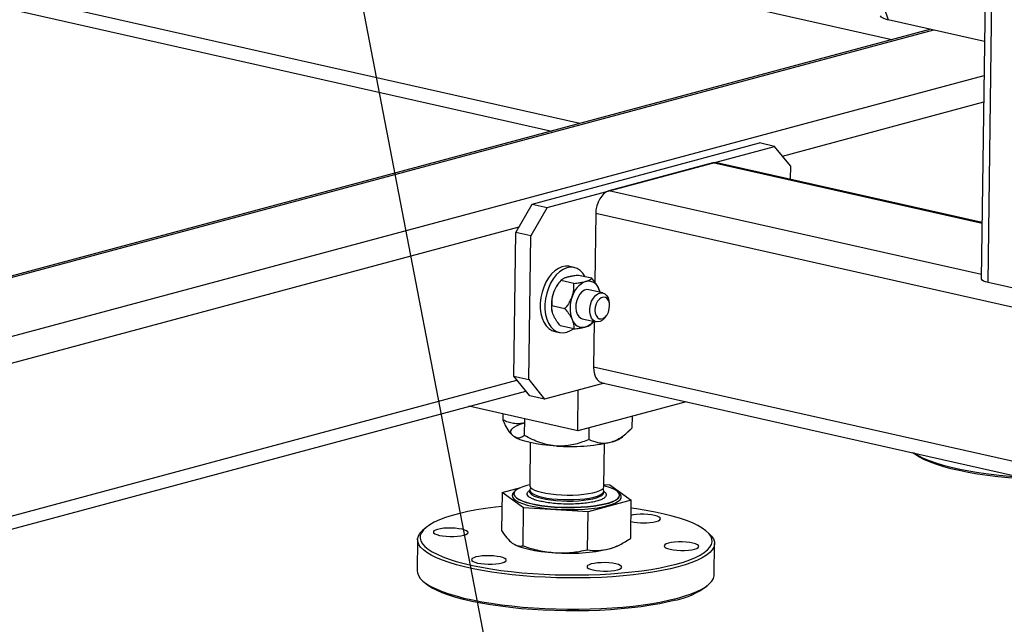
# Model space of a CAD drawing. Header units: millimetres. Extents: x 5 to 589, y 5 to 415.
# Tile 63 of 85: x 477 to 496, y 217 to 228. Entities that reach past the tile are written whole.
import ezdxf

# ---------------------------------------------------------------- set-up
doc = ezdxf.new("R2010")
doc.units = ezdxf.units.MM
doc.layers.add('TRAIT-FORT', color=4, linetype='Continuous', lineweight=25)
doc.dimstyles.new('SLDDIMSTYLE4', dxfattribs={"dimtxt": 0.18, "dimasz": 2, "dimexe": 0, "dimexo": 0.0625, "dimgap": 0, "dimtad": 0, "dimtih": 1, "dimtoh": 1, "dimdec": 0, "dimrnd": 1e-09, "dimzin": 0, "dimdsep": 46, "dimtxsty": 'Standard', "dimblk1": 'NONE', "dimblk2": 'NONE', "dimsah": 1, "dimcen": 0.09, "dimadec": 0, "dimazin": 0, "dimtfac": 2, "dimtdec": 0, "dimtofl": 0, "dimtmove": 0, "dimatfit": 3, "dimldrblk": 'NONE', "dimfxl": 1, "dimfrac": 2, "dimtolj": 1, "dimtzin": 0, "dimarcsym": 0})

# ---------------------------------------------------------------- blocks, each defined once
blk = doc.blocks.new('_None')

msp = doc.modelspace()

# ---------------------------------------------------------------- linework, layer by layer
at = {"layer": 'TRAIT-FORT', "color": 4, "linetype": 'Continuous', "lineweight": 25}
for p, q in [((487.49, 245.327), (493.438, 228.415)), ((495.413, 243.485), (495.146, 223.653)), ((495.271, 223.584), (495.538, 243.416)), ((493.504, 228.046), (476.157, 231.954)), ((487.775, 226.508), (476.119, 229.133)), ((476.031, 228.898), (487.259, 226.369)), ((495.205, 228.017), (493.438, 228.415)), ((494.22, 228.239), (473.501, 222.674)), ((473.509, 222.651), (494.271, 228.227)), ((465.391, 219.386), (495.196, 227.392)), ((491.493, 225.91), (495.19, 226.903)), ((486.899, 225.028), (491.075, 226.149)), ((487.174, 224.966), (491.349, 226.087)), ((491.349, 226.087), (491.075, 226.149)), ((491.641, 225.727), (491.349, 226.087)), ((490.216, 225.783), (488.307, 225.27)), ((495.16, 224.669), (490.216, 225.783)), ((495.16, 224.688), (490.291, 225.785)), ((491.641, 225.727), (491.638, 225.482)), ((495.147, 223.73), (488.307, 225.27)), ((486.595, 224.507), (486.899, 225.028)), ((487.174, 224.966), (486.87, 224.445)), ((486.899, 225.028), (487.174, 224.966)), ((488.064, 224.854), (488.047, 223.592)), ((529.29, 215.568), (488.064, 224.854)), ((465.422, 218.908), (486.656, 224.611)), ((486.56, 221.863), (486.595, 224.507)), ((486.87, 224.445), (486.595, 224.507)), ((486.834, 221.801), (486.87, 224.445)), ((487.669, 223.862), (487.583, 223.882)), ((487.992, 223.663), (487.75, 223.717)), ((487.386, 223.576), (487.37, 223.554)), ((487.665, 223.568), (487.422, 223.622)), ((497.466, 223.089), (495.271, 223.584)), ((488.194, 223.395), (487.937, 223.453)), ((487.499, 223.103), (487.257, 223.158)), ((488.315, 223.208), (488.307, 223.25)), ((487.261, 223.072), (487.263, 223.062)), ((488.238, 222.945), (488.264, 222.979)), ((487.662, 222.733), (487.419, 222.787)), ((487.817, 222.92), (488.074, 222.862)), ((488.023, 222.875), (487.989, 222.828)), ((488.037, 222.871), (488.026, 222.033)), ((487.313, 222.684), (487.399, 222.665)), ((529.253, 212.747), (488.026, 222.033)), ((465.385, 216.087), (486.618, 221.79)), ((486.56, 221.863), (486.834, 221.801)), ((486.852, 221.502), (486.56, 221.863)), ((486.834, 221.801), (487.126, 221.44)), ((488.221, 221.734), (487.126, 221.44)), ((488.184, 221.742), (529.411, 212.456)), ((465.357, 215.839), (486.779, 221.592)), ((487.735, 220.861), (487.745, 221.606)), ((487.126, 221.44), (486.852, 221.502)), ((489.725, 221.395), (487.735, 220.861)), ((487.735, 220.861), (485.733, 221.312)), ((486.364, 221.057), (486.366, 221.169)), ((486.757, 220.773), (486.761, 221.08)), ((488.734, 220.915), (488.737, 221.13)), ((487.942, 220.702), (487.945, 220.917)), ((488.558, 220.751), (488.676, 220.859)), ((486.531, 220.781), (486.534, 220.778)), ((486.863, 220.645), (486.852, 219.856)), ((488.215, 219.837), (488.226, 220.626)), ((486.346, 219.728), (486.337, 219.03)), ((486.346, 219.728), (486.688, 219.82)), ((486.739, 219.444), (486.346, 219.728)), ((486.561, 219.705), (486.561, 219.701)), ((486.574, 219.742), (486.562, 219.732)), ((486.851, 219.772), (486.85, 219.745)), ((488.214, 219.727), (488.214, 219.754)), ((488.214, 219.727), (488.214, 219.727)), ((488.216, 219.876), (488.323, 219.87)), ((488.323, 219.87), (488.716, 219.586)), ((488.502, 219.706), (488.49, 219.717)), ((488.716, 219.586), (487.924, 219.373)), ((488.502, 219.675), (488.502, 219.679)), ((488.707, 218.887), (488.716, 219.586)), ((486.73, 218.746), (486.739, 219.444)), ((487.924, 219.373), (486.739, 219.444)), ((487.915, 218.674), (487.924, 219.373)), ((484.928, 219.068), (484.883, 219.027)), ((490.161, 218.957), (490.118, 218.998)), ((484.793, 218.861), (484.785, 218.288)), ((486.57, 218.774), (486.579, 218.769)), ((488.459, 218.744), (488.493, 218.76)), ((490.239, 218.214), (490.247, 218.787)), ((484.871, 218.118), (484.915, 218.076)), ((490.104, 218.007), (490.149, 218.047))]:
    msp.add_line(p, q, dxfattribs=at)
at = {"layer": 'TRAIT-FORT', "color": 4, "linetype": 'Continuous', "lineweight": 25, "flags": 128}
for points in [[(490.291, 225.785), (490.262, 225.789), (490.216, 225.783)], [(488.307, 225.27), (488.26, 225.251), (488.215, 225.219), (488.174, 225.175), (488.137, 225.122), (488.107, 225.06), (488.084, 224.993), (488.069, 224.924), (488.064, 224.854)], [(487.583, 223.882), (487.576, 223.883), (487.512, 223.887), (487.445, 223.875), (487.379, 223.846), (487.315, 223.802), (487.254, 223.744), (487.199, 223.674), (487.15, 223.592), (487.11, 223.503), (487.078, 223.407), (487.057, 223.308), (487.047, 223.208), (487.047, 223.11), (487.059, 223.017), (487.081, 222.931), (487.113, 222.855), (487.154, 222.791), (487.203, 222.74), (487.259, 222.703), (487.313, 222.684)], [(487.87, 223.69), (487.869, 223.692), (487.828, 223.756), (487.779, 223.807), (487.723, 223.843), (487.662, 223.864), (487.597, 223.868), (487.531, 223.856), (487.465, 223.827), (487.4, 223.783), (487.34, 223.725), (487.284, 223.654), (487.236, 223.573), (487.195, 223.483), (487.164, 223.388), (487.143, 223.288), (487.132, 223.189), (487.133, 223.091), (487.144, 222.998), (487.167, 222.912), (487.199, 222.836), (487.24, 222.771), (487.289, 222.72), (487.345, 222.684), (487.406, 222.664), (487.471, 222.66), (487.537, 222.672), (487.603, 222.701), (487.655, 222.734)], [(495.271, 223.584), (495.222, 223.597), (495.184, 223.612), (495.159, 223.629), (495.147, 223.646), (495.146, 223.653)], [(487.937, 223.453), (487.9, 223.455), (487.856, 223.442), (487.812, 223.413), (487.773, 223.369), (487.74, 223.315), (487.716, 223.252), (487.701, 223.185), (487.698, 223.118), (487.707, 223.056), (487.725, 223.001), (487.754, 222.959), (487.79, 222.93), (487.817, 222.92)], [(488.238, 222.945), (488.229, 222.934), (488.189, 222.894), (488.145, 222.869), (488.1, 222.86), (488.057, 222.868), (488.019, 222.892), (487.989, 222.932), (487.968, 222.983), (487.957, 223.044), (487.957, 223.11), (487.968, 223.177), (487.99, 223.242), (488.021, 223.299), (488.059, 223.345), (488.102, 223.378), (488.146, 223.395), (488.19, 223.395), (488.231, 223.379), (488.265, 223.347), (488.292, 223.301), (488.307, 223.25)], [(488.32, 223.156), (488.315, 223.21), (488.299, 223.257), (488.274, 223.292), (488.242, 223.313), (488.206, 223.318), (488.167, 223.307), (488.131, 223.281), (488.098, 223.241), (488.073, 223.191), (488.057, 223.135), (488.051, 223.078), (488.057, 223.024), (488.072, 222.977), (488.097, 222.942), (488.129, 222.921), (488.166, 222.916), (488.204, 222.927), (488.241, 222.953), (488.273, 222.993), (488.298, 223.043), (488.314, 223.099), (488.32, 223.156)], [(488.144, 223.406), (488.139, 223.422), (488.123, 223.466)], [(488.026, 222.033), (488.029, 221.965), (488.042, 221.903), (488.063, 221.848), (488.092, 221.802), (488.128, 221.768), (488.169, 221.747), (488.184, 221.742)], [(486.558, 220.758), (486.523, 220.791), (486.504, 220.825), (486.504, 220.858), (486.521, 220.891), (486.556, 220.923), (486.607, 220.953), (486.675, 220.981), (486.758, 221.007)], [(487.347, 220.581), (487.215, 220.591), (487.089, 220.605), (486.97, 220.623), (486.861, 220.645), (486.764, 220.67), (486.68, 220.697), (486.611, 220.727), (486.558, 220.758)], [(496.071, 219.966), (496.049, 219.967), (495.845, 219.979), (495.644, 219.995), (495.449, 220.015), (495.259, 220.039), (495.077, 220.065), (494.903, 220.095), (494.738, 220.129), (494.584, 220.165), (494.441, 220.203), (494.31, 220.245), (494.192, 220.288), (494.088, 220.333), (493.998, 220.38), (493.923, 220.429), (493.885, 220.458)], [(493.902, 220.454), (493.904, 220.453), (493.984, 220.405), (494.079, 220.358), (494.188, 220.313), (494.311, 220.27), (494.445, 220.23), (494.592, 220.191), (494.75, 220.156), (494.918, 220.123), (495.094, 220.094), (495.279, 220.068), (495.471, 220.045), (495.668, 220.026), (495.87, 220.01), (495.875, 220.01)], [(486.562, 219.732), (486.539, 219.703), (486.529, 219.672), (486.536, 219.641), (486.559, 219.609), (486.598, 219.579), (486.653, 219.55), (486.722, 219.523), (486.804, 219.497), (486.898, 219.475), (487.003, 219.455), (487.116, 219.439), (487.236, 219.426), (487.361, 219.418), (487.489, 219.413), (487.617, 219.412), (487.744, 219.415), (487.867, 219.422), (487.985, 219.433), (488.096, 219.447), (488.197, 219.465), (488.287, 219.487)], [(486.561, 219.701), (486.563, 219.687), (486.577, 219.657), (486.608, 219.627), (486.653, 219.598), (486.713, 219.571), (486.786, 219.545), (486.872, 219.522), (486.968, 219.502), (487.074, 219.484), (487.187, 219.47), (487.306, 219.46), (487.428, 219.453), (487.553, 219.45), (487.676, 219.451), (487.798, 219.456), (487.915, 219.465), (488.026, 219.477), (488.129, 219.493), (488.222, 219.512), (488.303, 219.534), (488.372, 219.558), (488.427, 219.585), (488.468, 219.613), (488.493, 219.643), (488.502, 219.673), (488.502, 219.675)], [(486.852, 219.87), (486.799, 219.857), (486.724, 219.834), (486.662, 219.808), (486.614, 219.781), (486.581, 219.752), (486.564, 219.722), (486.563, 219.692), (486.577, 219.661), (486.608, 219.631), (486.653, 219.602), (486.713, 219.575), (486.786, 219.55), (486.872, 219.526), (486.968, 219.506), (487.074, 219.489), (487.187, 219.475), (487.306, 219.464), (487.428, 219.457), (487.553, 219.455), (487.676, 219.456), (487.798, 219.461), (487.915, 219.469), (488.026, 219.482), (488.129, 219.498), (488.222, 219.517), (488.303, 219.538), (488.372, 219.563), (488.427, 219.589), (488.468, 219.618), (488.493, 219.647), (488.502, 219.677), (488.495, 219.708), (488.473, 219.738), (488.435, 219.767), (488.382, 219.796), (488.315, 219.822), (488.236, 219.846), (488.216, 219.852)], [(486.851, 219.747), (486.851, 219.736), (486.865, 219.711), (486.893, 219.686), (486.937, 219.662), (486.995, 219.64), (487.066, 219.621), (487.147, 219.604), (487.237, 219.59), (487.334, 219.579), (487.436, 219.572), (487.541, 219.569), (487.645, 219.57), (487.746, 219.575), (487.842, 219.584), (487.931, 219.596), (488.011, 219.611), (488.079, 219.63), (488.135, 219.651), (488.177, 219.674), (488.203, 219.698), (488.214, 219.723), (488.214, 219.728)], [(486.852, 219.856), (486.853, 219.847), (486.866, 219.821), (486.895, 219.796), (486.939, 219.772), (486.997, 219.75), (487.067, 219.731), (487.148, 219.714), (487.239, 219.7), (487.336, 219.689), (487.438, 219.683), (487.542, 219.68), (487.646, 219.681), (487.747, 219.685), (487.844, 219.694), (487.933, 219.706), (488.012, 219.722), (488.081, 219.74), (488.137, 219.761), (488.178, 219.784), (488.205, 219.808), (488.215, 219.833), (488.215, 219.837)], [(486.873, 219.814), (486.867, 219.807), (486.852, 219.782), (486.854, 219.757), (486.871, 219.731), (486.903, 219.707), (486.951, 219.683), (487.012, 219.662), (487.085, 219.643)], [(487.085, 219.643), (487.169, 219.626), (487.261, 219.613), (487.36, 219.604), (487.463, 219.598), (487.567, 219.596), (487.671, 219.598), (487.771, 219.604), (487.866, 219.613), (487.952, 219.626), (488.03, 219.642), (488.095, 219.662), (488.147, 219.683), (488.185, 219.706), (488.208, 219.731), (488.214, 219.756), (488.205, 219.782), (488.193, 219.796)], [(488.287, 219.487), (488.365, 219.51), (488.43, 219.537), (488.479, 219.565), (488.513, 219.595), (488.531, 219.626), (488.532, 219.657), (488.517, 219.689), (488.502, 219.706)], [(486.343, 219.472), (486.221, 219.458), (486.043, 219.434), (485.874, 219.406), (485.715, 219.376), (485.567, 219.342), (485.43, 219.305), (485.306, 219.266), (485.196, 219.224), (485.099, 219.18), (485.017, 219.135), (484.95, 219.087), (484.899, 219.039), (484.863, 218.989), (484.843, 218.939), (484.84, 218.888), (484.852, 218.837), (484.881, 218.786), (484.925, 218.736), (484.985, 218.687), (485.06, 218.638), (485.15, 218.591), (485.255, 218.546), (485.373, 218.503), (485.503, 218.461), (485.646, 218.423), (485.801, 218.387), (485.965, 218.353), (486.139, 218.323), (486.321, 218.297), (486.511, 218.273), (486.706, 218.254), (486.907, 218.237), (487.111, 218.225), (487.318, 218.217), (487.525, 218.212), (487.733, 218.212), (487.94, 218.215), (488.144, 218.222), (488.344, 218.234), (488.539, 218.249), (488.728, 218.267), (488.91, 218.29), (489.084, 218.315), (489.248, 218.345), (489.402, 218.377), (489.544, 218.412), (489.544, 218.412)], [(489.544, 218.412), (489.674, 218.45), (489.792, 218.491), (489.895, 218.533), (489.985, 218.578), (490.059, 218.625), (490.119, 218.673), (490.162, 218.722), (490.19, 218.772), (490.202, 218.823), (490.197, 218.873), (490.177, 218.924), (490.14, 218.975), (490.088, 219.025), (490.02, 219.074), (489.938, 219.121), (489.84, 219.168), (489.729, 219.212), (489.605, 219.254), (489.468, 219.294), (489.319, 219.332), (489.159, 219.366), (488.99, 219.398), (488.812, 219.426), (488.714, 219.44)], [(489.177, 219.194), (489.218, 219.208), (489.244, 219.224), (489.255, 219.241), (489.25, 219.259), (489.229, 219.276), (489.194, 219.291), (489.146, 219.305), (489.087, 219.315), (489.021, 219.322), (488.951, 219.326), (488.88, 219.326), (488.811, 219.322), (488.75, 219.314), (488.712, 219.306)], [(489.578, 218.36), (489.435, 218.325), (489.281, 218.292), (489.116, 218.263), (488.942, 218.237), (488.76, 218.214), (488.57, 218.195), (488.375, 218.18), (488.174, 218.168), (487.969, 218.161), (487.762, 218.157), (487.553, 218.157), (487.344, 218.161), (487.137, 218.169), (486.931, 218.18), (486.729, 218.196), (486.532, 218.215), (486.34, 218.238), (486.155, 218.264), (485.978, 218.293), (485.811, 218.326), (485.653, 218.361), (485.506, 218.4), (485.372, 218.44), (485.249, 218.483), (485.14, 218.528), (485.045, 218.575), (484.965, 218.623), (484.899, 218.672), (484.849, 218.723), (484.815, 218.774), (484.796, 218.825), (484.794, 218.876), (484.807, 218.927), (484.837, 218.977), (484.882, 219.026), (484.883, 219.027)], [(485.641, 218.941), (485.682, 218.955), (485.708, 218.971), (485.719, 218.988), (485.714, 219.006), (485.694, 219.023), (485.658, 219.038), (485.61, 219.052), (485.551, 219.062), (485.485, 219.07), (485.415, 219.073), (485.344, 219.073), (485.276, 219.069), (485.214, 219.061), (485.161, 219.05), (485.121, 219.036), (485.094, 219.02), (485.084, 219.003), (485.088, 218.985), (485.109, 218.968), (485.144, 218.953), (485.193, 218.939), (485.251, 218.929), (485.317, 218.922), (485.388, 218.918), (485.459, 218.918), (485.527, 218.922), (485.589, 218.93), (485.641, 218.941)], [(489.88, 218.686), (489.92, 218.7), (489.947, 218.716), (489.958, 218.733), (489.953, 218.751), (489.932, 218.767), (489.897, 218.783), (489.849, 218.796), (489.79, 218.807), (489.724, 218.814), (489.653, 218.818), (489.582, 218.818), (489.514, 218.813), (489.452, 218.806), (489.4, 218.795), (489.359, 218.781), (489.333, 218.765), (489.322, 218.748), (489.327, 218.73), (489.348, 218.713), (489.383, 218.698), (489.431, 218.684), (489.49, 218.674), (489.556, 218.666), (489.626, 218.663), (489.697, 218.663), (489.766, 218.667), (489.827, 218.675), (489.88, 218.686)], [(490.161, 218.957), (490.191, 218.925), (490.225, 218.874), (490.244, 218.823), (490.246, 218.772), (490.233, 218.721), (490.203, 218.671), (490.158, 218.622), (490.098, 218.574), (490.022, 218.527), (489.931, 218.482), (489.827, 218.439), (489.709, 218.399), (489.578, 218.36)], [(486.579, 218.769), (486.585, 218.766), (486.654, 218.736), (486.738, 218.709), (486.835, 218.684), (486.943, 218.662), (487.062, 218.644), (487.189, 218.63), (487.321, 218.62)], [(488.309, 218.69), (488.392, 218.716), (488.459, 218.744)], [(486.344, 218.433), (486.385, 218.447), (486.411, 218.463), (486.422, 218.48), (486.417, 218.498), (486.396, 218.515), (486.361, 218.53), (486.313, 218.544), (486.254, 218.554), (486.188, 218.561), (486.118, 218.565), (486.046, 218.565), (485.978, 218.561), (485.916, 218.553), (485.864, 218.542), (485.823, 218.528), (485.797, 218.512), (485.786, 218.495), (485.791, 218.477), (485.812, 218.46), (485.847, 218.445), (485.895, 218.431), (485.954, 218.421), (486.02, 218.414), (486.09, 218.41), (486.162, 218.41), (486.23, 218.414), (486.292, 218.422), (486.344, 218.433)], [(488.463, 218.306), (488.504, 218.32), (488.53, 218.336), (488.541, 218.353), (488.536, 218.37), (488.515, 218.387), (488.48, 218.403), (488.432, 218.416), (488.373, 218.427), (488.307, 218.434), (488.237, 218.438), (488.166, 218.437), (488.097, 218.433), (488.036, 218.425), (487.983, 218.414), (487.943, 218.4), (487.916, 218.384), (487.905, 218.367), (487.91, 218.35), (487.931, 218.333), (487.966, 218.317), (488.014, 218.304), (488.073, 218.293), (488.139, 218.286), (488.21, 218.282), (488.281, 218.283), (488.349, 218.287), (488.411, 218.295), (488.463, 218.306)], [(484.785, 218.288), (484.789, 218.252), (484.807, 218.201), (484.842, 218.15), (484.892, 218.1), (484.957, 218.05), (485.038, 218.002), (485.133, 217.955), (485.242, 217.91), (485.364, 217.867), (485.499, 217.827), (485.645, 217.788), (485.803, 217.753), (485.971, 217.72), (486.147, 217.691), (486.332, 217.665), (486.524, 217.642), (486.721, 217.623), (486.923, 217.607), (487.129, 217.596), (487.337, 217.588), (487.546, 217.584), (487.754, 217.584), (487.961, 217.588), (488.166, 217.595), (488.367, 217.607), (488.563, 217.622), (488.752, 217.641), (488.934, 217.664), (489.108, 217.69), (489.273, 217.72), (489.427, 217.752), (489.57, 217.787)], [(489.535, 217.751), (489.393, 217.716), (489.239, 217.684), (489.075, 217.654), (488.901, 217.629), (488.72, 217.606), (488.53, 217.587), (488.335, 217.572), (488.135, 217.561), (487.931, 217.554), (487.724, 217.551), (487.517, 217.551), (487.309, 217.556), (487.102, 217.564), (486.898, 217.576), (486.698, 217.592), (486.502, 217.612), (486.313, 217.636), (486.13, 217.662), (485.956, 217.692), (485.792, 217.726), (485.637, 217.762), (485.494, 217.8), (485.364, 217.842), (485.246, 217.885), (485.141, 217.93), (485.051, 217.977), (484.976, 218.026), (484.916, 218.075), (484.915, 218.076)], [(489.57, 217.787), (489.701, 217.826), (489.819, 217.866), (489.924, 217.909), (490.014, 217.954), (490.09, 218.001), (490.15, 218.049), (490.196, 218.098), (490.225, 218.148), (490.238, 218.199), (490.239, 218.214)]]:
    msp.add_lwpolyline(points, dxfattribs=at)
at = {"layer": 'TRAIT-FORT', "color": 4, "linetype": 'Continuous', "lineweight": 25}
for centre, radius, start, end in [((487.837, 223.212), 0.58, 143.7727, 160.9245), ((488.043, 223.212), 0.425, 112.6889, 164.6552), ((487.928, 223.406), 0.204, 17.228, 104.0583), ((487.887, 223.184), 0.636, 159.9652, 190.1409), ((488.182, 223.113), 0.589, 159.0248, 200.5602), ((487.826, 222.967), 0.204, 197.228, 284.0583), ((487.769, 223.078), 0.326, 289.0309, 321.375), ((487.605, 223.928), 3.357, 265.6039, 282.5791), ((488.233, 221.178), 0.537, 281.0888, 307.2905), ((488.949, 220.235), 1.066, 257.08, 282.3651), ((487.578, 221.967), 3.357, 265.6039, 282.5791), ((489.244, 219.162), 1.44, 281.6808, 306.6986)]:
    msp.add_arc(centre, radius, start, end, dxfattribs=at)
msp.add_ellipse((493.677, 228.479), major_axis=(0.39, -0.017), ratio=0.23868, start_param=3.2368, end_param=4.063376, dxfattribs=at)
for points, knots in [([(487.536, 223.681), (487.533, 223.68), (487.51, 223.674), (487.474, 223.66), (487.446, 223.643), (487.43, 223.63), (487.425, 223.625), (487.422, 223.622)], [0, 0, 0, 0, 0.048367, 0.399313, 0.762932, 0.881377, 1, 1, 1, 1]), ([(487.75, 223.717), (487.72, 223.714), (487.666, 223.708), (487.593, 223.696), (487.555, 223.686), (487.536, 223.681)], [0, 0, 0, 0, 0.370457, 0.681018, 1, 1, 1, 1]), ([(487.422, 223.622), (487.399, 223.593), (487.352, 223.534), (487.31, 223.457), (487.293, 223.411), (487.289, 223.401)], [0, 0, 0, 0, 0.432385, 0.879554, 1, 1, 1, 1]), ([(487.632, 223.324), (487.644, 223.366), (487.667, 223.448), (487.665, 223.528), (487.665, 223.568)], [0, 0, 0, 0, 0.504, 1, 1, 1, 1]), ([(487.665, 223.568), (487.683, 223.57), (487.73, 223.575), (487.802, 223.586), (487.852, 223.597), (487.876, 223.603), (487.879, 223.604)], [0, 0, 0, 0, 0.237039, 0.589019, 0.951631, 1, 1, 1, 1]), ([(487.879, 223.604), (487.895, 223.609), (487.929, 223.62), (487.966, 223.64), (487.983, 223.655), (487.992, 223.663)], [0, 0, 0, 0, 0.30999, 0.629546, 1, 1, 1, 1]), ([(488.123, 223.466), (488.106, 223.5), (488.072, 223.566), (488.018, 223.631), (487.992, 223.663)], [0, 0, 0, 0, 0.504, 1, 1, 1, 1]), ([(487.289, 223.401), (487.278, 223.36), (487.255, 223.277), (487.256, 223.197), (487.257, 223.158)], [0, 0, 0, 0, 0.504, 1, 1, 1, 1]), ([(487.499, 223.103), (487.515, 223.122), (487.538, 223.151), (487.566, 223.192), (487.593, 223.236), (487.613, 223.276), (487.627, 223.31), (487.631, 223.319), (487.632, 223.324)], [0, 0, 0, 0, 0.287529, 0.432261, 0.575448, 0.879653, 0.939787, 1, 1, 1, 1]), ([(488.142, 223.406), (488.139, 223.419), (488.136, 223.438), (488.127, 223.459), (488.123, 223.466)], [0, 0, 0, 0, 0.629052, 1, 1, 1, 1]), ([(487.288, 222.984), (487.277, 223.016), (487.254, 223.079), (487.256, 223.132), (487.257, 223.158)], [0, 0, 0, 0, 0.504, 1, 1, 1, 1]), ([(487.419, 222.787), (487.396, 222.815), (487.35, 222.872), (487.308, 222.939), (487.291, 222.976), (487.288, 222.984)], [0, 0, 0, 0, 0.432385, 0.879554, 1, 1, 1, 1]), ([(487.499, 223.103), (487.522, 223.075), (487.569, 223.018), (487.61, 222.951), (487.627, 222.914), (487.631, 222.907)], [0, 0, 0, 0, 0.432385, 0.879554, 1, 1, 1, 1]), ([(487.631, 222.907), (487.642, 222.875), (487.665, 222.811), (487.663, 222.759), (487.662, 222.733)], [0, 0, 0, 0, 0.504, 1, 1, 1, 1]), ([(487.876, 222.769), (487.892, 222.774), (487.926, 222.785), (487.963, 222.805), (487.98, 222.82), (487.989, 222.828)], [0, 0, 0, 0, 0.30999, 0.629546, 1, 1, 1, 1]), ([(487.662, 222.733), (487.68, 222.735), (487.727, 222.74), (487.798, 222.751), (487.849, 222.761), (487.873, 222.768), (487.876, 222.769)], [0, 0, 0, 0, 0.237039, 0.589019, 0.951631, 1, 1, 1, 1]), ([(486.558, 220.758), (486.555, 220.761), (486.526, 220.783), (486.473, 220.845), (486.413, 220.951), (486.377, 221.028), (486.364, 221.057)], [0, 0, 0, 0, 0.056672, 0.412929, 0.782233, 1, 1, 1, 1]), ([(486.758, 221.007), (486.724, 221), (486.654, 220.986), (486.553, 220.993), (486.456, 221.017), (486.395, 221.044), (486.364, 221.057)], [0, 0, 0, 0, 0.2495779, 0.5043641, 0.7510469, 1, 1, 1, 1]), ([(488.336, 220.651), (488.37, 220.663), (488.44, 220.686), (488.542, 220.748), (488.64, 220.825), (488.703, 220.885), (488.734, 220.915)], [0, 0, 0, 0, 0.249578, 0.504364, 0.751047, 1, 1, 1, 1]), ([(486.757, 220.773), (486.734, 220.758), (486.69, 220.731), (486.623, 220.723), (486.58, 220.746), (486.558, 220.758)], [0, 0, 0, 0, 0.3715706, 0.6815933, 1, 1, 1, 1]), ([(487.347, 220.581), (487.296, 220.586), (487.192, 220.597), (487.041, 220.641), (486.895, 220.7), (486.803, 220.749), (486.757, 220.773)], [0, 0, 0, 0, 0.249578, 0.504364, 0.751047, 1, 1, 1, 1]), ([(487.942, 220.702), (487.86, 220.67), (487.737, 220.621), (487.56, 220.587), (487.443, 220.577), (487.372, 220.58), (487.347, 220.581)], [0, 0, 0, 0, 0.4320454, 0.6543493, 0.8796534, 1, 1, 1, 1]), ([(487.942, 220.702), (487.996, 220.68), (488.077, 220.646), (488.194, 220.632), (488.272, 220.636), (488.319, 220.648), (488.336, 220.651)], [0, 0, 0, 0, 0.432045, 0.654349, 0.879653, 1, 1, 1, 1]), ([(487.054, 219.564), (487.023, 219.572), (486.957, 219.588), (486.881, 219.618), (486.827, 219.652), (486.801, 219.689), (486.808, 219.725), (486.826, 219.75), (486.849, 219.762), (486.851, 219.762)], [0, 0, 0, 0, 0.151266, 0.311594, 0.478586, 0.649123, 0.819659, 0.986652, 1, 1, 1, 1]), ([(486.85, 219.745), (486.85, 219.745), (486.85, 219.745), (486.851, 219.745), (486.851, 219.746)], [0, 0, 0, 0, 0.095456, 1, 1, 1, 1]), ([(488.214, 219.743), (488.22, 219.739), (488.246, 219.724), (488.261, 219.695), (488.258, 219.659), (488.222, 219.624), (488.164, 219.594), (488.108, 219.577), (488.08, 219.569)], [0, 0, 0, 0, 0.060651, 0.25609, 0.451529, 0.642906, 0.826645, 1, 1, 1, 1]), ([(488.08, 219.569), (488.05, 219.561), (487.986, 219.546), (487.866, 219.529), (487.73, 219.517), (487.583, 219.513), (487.433, 219.516), (487.29, 219.526), (487.162, 219.542), (487.09, 219.557), (487.054, 219.564)], [0, 0, 0, 0, 0.116516, 0.240011, 0.368641, 0.5, 0.631359, 0.759989, 0.883484, 1, 1, 1, 1]), ([(486.337, 219.03), (486.368, 218.981), (486.432, 218.884), (486.499, 218.826), (486.532, 218.797)], [0, 0, 0, 0, 0.495458, 1, 1, 1, 1]), ([(486.532, 218.797), (486.565, 218.778), (486.632, 218.739), (486.697, 218.744), (486.73, 218.746)], [0, 0, 0, 0, 0.494511, 1, 1, 1, 1]), ([(488.309, 218.69), (488.376, 218.713), (488.51, 218.758), (488.641, 218.844), (488.707, 218.887)], [0, 0, 0, 0, 0.494511, 1, 1, 1, 1]), ([(486.73, 218.746), (486.826, 218.715), (487.019, 218.652), (487.22, 218.63), (487.321, 218.62)], [0, 0, 0, 0, 0.495458, 1, 1, 1, 1]), ([(487.321, 218.62), (487.42, 218.618), (487.621, 218.615), (487.816, 218.655), (487.915, 218.674)], [0, 0, 0, 0, 0.494511, 1, 1, 1, 1]), ([(487.915, 218.674), (487.979, 218.666), (488.108, 218.65), (488.242, 218.677), (488.309, 218.69)], [0, 0, 0, 0, 0.495458, 1, 1, 1, 1])]:
    msp.add_open_spline(points, degree=3, knots=knots, dxfattribs=at)

# ---------------------------------------------------------------- leaders
at = {"color": 7, "linetype": 'Continuous', "lineweight": 18, "has_arrowhead": 0}
msp.add_leader([(486.357, 215.302), (482.637, 234.664)], dimstyle='SLDDIMSTYLE4', dxfattribs=at)

doc.saveas('drawing.dxf')
